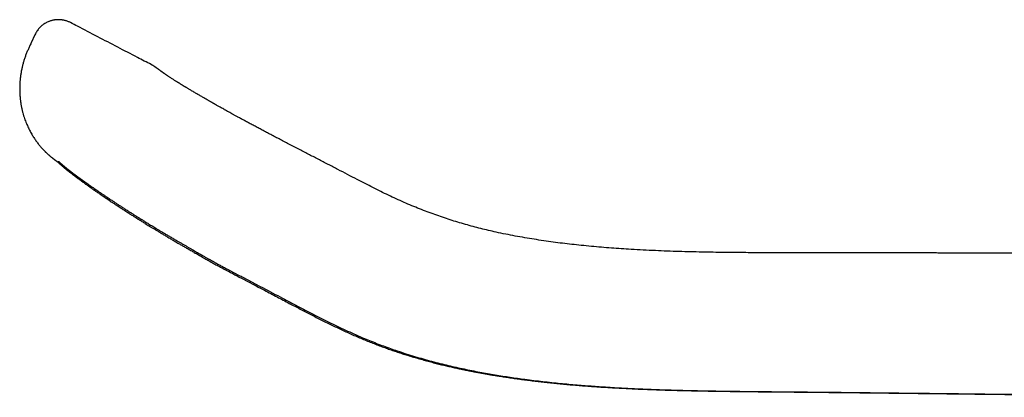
# Model space of a CAD drawing. Header units: millimetres. Extents: x 8 to 750, y 12 to 498.
# Tile 1 of 31: x 30 to 84, y 478 to 498. Entities that reach past the tile are written whole.
import ezdxf

# ---------------------------------------------------------------- set-up
doc = ezdxf.new("R2010")
doc.units = ezdxf.units.MM

msp = doc.modelspace()

# ---------------------------------------------------------------- linework, layer by layer
at = {"color": 7, "linetype": 'Continuous', "lineweight": 30}
for p, q in [((32.571, 498.218), (32.572, 498.218)), ((30.606, 497.551), (30.395, 497.096)), ((30.607, 497.551), (30.607, 497.551)), ((30.396, 497.096), (30.396, 497.096)), ((37.586, 495.518), (37.588, 495.517))]:
    msp.add_line(p, q, dxfattribs=at)
at = {"color": 7, "linetype": 'Continuous', "lineweight": 30, "flags": 128}
msp.add_lwpolyline([(45.121, 491.257), (45.123, 491.255), (45.125, 491.253)], dxfattribs=at)
at = {"color": 7, "linetype": 'Continuous', "lineweight": 30}
for points, knots in [([(32.572, 498.217), (32.546, 498.23), (32.496, 498.256), (32.419, 498.287), (32.344, 498.314), (32.272, 498.335), (32.204, 498.351), (32.14, 498.363), (32.081, 498.371), (32.028, 498.377), (31.979, 498.38), (31.935, 498.381), (31.895, 498.382), (31.86, 498.381), (31.824, 498.379), (31.789, 498.377), (31.75, 498.373), (31.711, 498.368), (31.666, 498.361), (31.616, 498.352), (31.562, 498.34), (31.501, 498.323), (31.435, 498.302), (31.364, 498.276), (31.291, 498.244), (31.217, 498.206), (31.143, 498.163), (31.068, 498.112), (30.993, 498.054), (30.919, 497.989), (30.847, 497.915), (30.778, 497.834), (30.714, 497.746), (30.656, 497.652), (30.623, 497.585), (30.606, 497.551)], [0, 0, 0, 0, 0.048266, 0.093278, 0.134934, 0.173146, 0.207846, 0.238989, 0.26656, 0.290587, 0.311187, 0.329488, 0.346015, 0.360603, 0.373856, 0.389693, 0.404215, 0.4206, 0.43886, 0.4591, 0.482032, 0.50731, 0.53531, 0.566004, 0.599341, 0.631882, 0.666471, 0.703008, 0.741371, 0.781411, 0.822958, 0.865814, 0.909764, 0.954574, 1, 1, 1, 1]), ([(37.015, 495.907), (36.765, 496.037), (36.15, 496.356), (35.168, 496.866), (34.066, 497.439), (33.2, 497.89), (32.701, 498.151), (32.571, 498.218)], [0, 0, 0, 0, 0.168783, 0.414988, 0.662902, 0.912527, 1, 1, 1, 1]), ([(30.396, 497.096), (30.367, 497.034), (30.31, 496.911), (30.227, 496.728), (30.149, 496.546), (30.078, 496.365), (30.016, 496.185), (29.962, 496.005), (29.915, 495.826), (29.874, 495.641), (29.839, 495.45), (29.81, 495.253), (29.789, 495.06), (29.775, 494.87), (29.768, 494.685), (29.767, 494.505), (29.772, 494.319), (29.784, 494.13), (29.803, 493.938), (29.829, 493.753), (29.861, 493.575), (29.898, 493.405), (29.939, 493.241), (29.984, 493.086), (30.032, 492.937), (30.082, 492.797), (30.135, 492.663), (30.189, 492.537), (30.246, 492.413), (30.306, 492.293), (30.367, 492.177), (30.429, 492.068), (30.488, 491.969), (30.547, 491.877), (30.605, 491.788), (30.665, 491.702), (30.726, 491.619), (30.786, 491.541), (30.847, 491.464), (30.909, 491.389), (30.972, 491.317), (31.033, 491.25), (31.084, 491.195), (31.128, 491.15), (31.164, 491.114), (31.198, 491.08), (31.231, 491.048), (31.264, 491.017), (31.295, 490.988), (31.325, 490.96), (31.355, 490.933), (31.385, 490.907), (31.414, 490.882), (31.441, 490.859), (31.465, 490.839), (31.485, 490.822), (31.502, 490.808), (31.519, 490.795), (31.535, 490.782), (31.551, 490.769), (31.566, 490.757), (31.578, 490.747), (31.588, 490.739), (31.598, 490.732), (31.605, 490.726), (31.612, 490.721), (31.62, 490.715), (31.628, 490.708), (31.638, 490.701), (31.649, 490.693), (31.66, 490.684), (31.671, 490.676), (31.683, 490.666), (31.695, 490.657), (31.706, 490.649), (31.717, 490.641), (31.728, 490.633), (31.739, 490.624), (31.75, 490.616), (31.761, 490.608), (31.771, 490.601), (31.781, 490.594), (31.789, 490.587), (31.798, 490.581), (31.806, 490.575), (31.815, 490.568), (31.824, 490.562), (31.834, 490.554), (31.844, 490.547), (31.852, 490.541), (31.859, 490.536), (31.864, 490.533), (31.868, 490.53), (31.872, 490.527), (31.876, 490.524), (31.88, 490.521), (31.886, 490.517), (31.893, 490.512), (31.901, 490.506), (31.911, 490.499), (31.921, 490.491), (31.932, 490.483), (31.944, 490.474), (31.958, 490.465), (31.973, 490.454), (31.99, 490.442), (32.007, 490.429), (32.02, 490.42), (32.027, 490.416)], [0, 0, 0, 0, 0.017195, 0.034105, 0.050721, 0.067044, 0.083089, 0.098869, 0.114381, 0.129623, 0.146705, 0.163419, 0.179757, 0.195716, 0.211292, 0.226482, 0.241285, 0.258066, 0.274322, 0.290055, 0.305269, 0.319965, 0.334144, 0.347808, 0.360957, 0.373592, 0.385714, 0.397324, 0.408423, 0.420247, 0.431433, 0.441982, 0.451897, 0.46118, 0.469834, 0.479239, 0.488146, 0.496769, 0.505124, 0.514313, 0.523204, 0.531826, 0.540211, 0.545686, 0.551082, 0.55641, 0.561681, 0.566935, 0.572547, 0.578669, 0.585335, 0.592573, 0.600403, 0.608661, 0.616684, 0.623975, 0.631201, 0.638817, 0.646849, 0.655299, 0.664074, 0.670539, 0.676447, 0.681799, 0.686596, 0.690838, 0.694892, 0.701468, 0.708495, 0.715974, 0.724022, 0.732728, 0.74209, 0.75213, 0.760125, 0.76857, 0.777466, 0.786813, 0.796161, 0.804763, 0.812787, 0.820234, 0.827104, 0.833502, 0.840106, 0.847038, 0.854298, 0.862256, 0.870259, 0.877377, 0.881414, 0.885068, 0.888339, 0.891227, 0.893814, 0.896882, 0.901368, 0.906794, 0.913161, 0.920469, 0.927788, 0.935857, 0.944675, 0.954243, 0.964559, 0.975624, 0.987438, 1, 1, 1, 1]), ([(37.016, 495.906), (37.016, 495.907), (37.015, 495.907), (37.015, 495.907), (37.015, 495.907)], [0, 0, 0, 0, 0.851657, 1, 1, 1, 1]), ([(37.586, 495.519), (37.582, 495.522), (37.57, 495.531), (37.55, 495.545), (37.527, 495.562), (37.504, 495.579), (37.482, 495.595), (37.461, 495.61), (37.443, 495.624), (37.425, 495.637), (37.408, 495.649), (37.391, 495.662), (37.374, 495.674), (37.357, 495.686), (37.342, 495.697), (37.329, 495.706), (37.318, 495.714), (37.309, 495.721), (37.299, 495.727), (37.291, 495.733), (37.283, 495.739), (37.276, 495.744), (37.268, 495.749), (37.261, 495.754), (37.254, 495.76), (37.246, 495.765), (37.24, 495.769), (37.235, 495.773), (37.23, 495.776), (37.226, 495.779), (37.222, 495.781), (37.219, 495.783), (37.216, 495.785), (37.212, 495.788), (37.205, 495.793), (37.198, 495.798), (37.188, 495.804), (37.176, 495.812), (37.163, 495.821), (37.148, 495.83), (37.131, 495.841), (37.112, 495.853), (37.09, 495.866), (37.067, 495.879), (37.042, 495.893), (37.025, 495.902), (37.016, 495.907)], [0, 0, 0, 0, 0.019441, 0.053847, 0.090112, 0.128235, 0.168216, 0.200934, 0.234798, 0.268515, 0.300917, 0.332005, 0.369017, 0.403974, 0.436876, 0.467724, 0.490519, 0.512114, 0.533911, 0.55646, 0.573332, 0.590602, 0.608271, 0.626338, 0.644804, 0.663539, 0.680943, 0.693345, 0.704629, 0.714794, 0.72384, 0.731766, 0.738669, 0.746574, 0.756301, 0.767854, 0.781235, 0.796448, 0.813495, 0.832377, 0.853097, 0.878013, 0.905159, 0.934537, 0.966149, 1, 1, 1, 1]), ([(45.121, 491.257), (45.024, 491.307), (44.832, 491.407), (44.548, 491.554), (44.272, 491.697), (44.004, 491.836), (43.746, 491.971), (43.498, 492.102), (43.259, 492.228), (43.029, 492.35), (42.806, 492.469), (42.59, 492.585), (42.381, 492.697), (42.181, 492.805), (41.99, 492.908), (41.821, 493.001), (41.671, 493.083), (41.539, 493.156), (41.413, 493.225), (41.294, 493.291), (41.179, 493.355), (41.071, 493.415), (40.969, 493.472), (40.876, 493.524), (40.791, 493.572), (40.713, 493.615), (40.651, 493.651), (40.601, 493.679), (40.564, 493.7), (40.533, 493.717), (40.511, 493.729), (40.497, 493.738), (40.485, 493.745), (40.47, 493.753), (40.452, 493.763), (40.427, 493.777), (40.395, 493.795), (40.357, 493.817), (40.315, 493.841), (40.271, 493.866), (40.225, 493.893), (40.167, 493.926), (40.097, 493.966), (40.014, 494.014), (39.929, 494.062), (39.845, 494.111), (39.761, 494.16), (39.674, 494.211), (39.586, 494.262), (39.5, 494.312), (39.414, 494.363), (39.329, 494.413), (39.247, 494.462), (39.172, 494.507), (39.104, 494.547), (39.043, 494.584), (38.989, 494.616), (38.945, 494.642), (38.909, 494.664), (38.877, 494.684), (38.842, 494.705), (38.805, 494.728), (38.765, 494.752), (38.723, 494.777), (38.679, 494.804), (38.637, 494.83), (38.601, 494.852), (38.573, 494.87), (38.548, 494.885), (38.527, 494.898), (38.511, 494.908), (38.498, 494.915), (38.488, 494.922), (38.478, 494.928), (38.465, 494.936), (38.45, 494.945), (38.433, 494.956), (38.396, 494.979), (38.342, 495.013), (38.274, 495.056), (38.204, 495.101), (38.135, 495.145), (38.068, 495.188), (38.007, 495.228), (37.958, 495.26), (37.919, 495.286), (37.888, 495.307), (37.859, 495.326), (37.834, 495.344), (37.811, 495.359), (37.791, 495.373), (37.772, 495.386), (37.758, 495.396), (37.746, 495.404), (37.737, 495.41), (37.729, 495.416), (37.719, 495.423), (37.709, 495.43), (37.698, 495.438), (37.686, 495.446), (37.673, 495.455), (37.66, 495.465), (37.646, 495.475), (37.632, 495.485), (37.617, 495.496), (37.603, 495.507), (37.593, 495.514), (37.588, 495.517)], [0, 0, 0, 0, 0.025303, 0.049896, 0.073822, 0.097108, 0.119753, 0.141371, 0.162373, 0.182766, 0.202557, 0.2221, 0.241026, 0.259333, 0.277017, 0.294079, 0.307048, 0.319633, 0.331835, 0.343586, 0.354682, 0.365723, 0.376015, 0.385557, 0.394349, 0.402391, 0.409684, 0.414086, 0.418146, 0.4215, 0.42399, 0.425113, 0.426277, 0.427832, 0.42978, 0.432119, 0.435898, 0.440239, 0.444847, 0.449714, 0.454839, 0.460224, 0.469208, 0.478831, 0.489094, 0.498796, 0.509008, 0.519729, 0.530956, 0.542081, 0.552659, 0.564843, 0.57621, 0.586763, 0.5965, 0.605421, 0.613526, 0.620814, 0.625445, 0.630452, 0.635968, 0.641993, 0.648525, 0.655566, 0.663116, 0.671173, 0.677094, 0.682312, 0.686825, 0.690632, 0.693735, 0.696133, 0.697691, 0.699652, 0.702086, 0.704993, 0.708373, 0.712226, 0.726941, 0.74177, 0.756713, 0.774671, 0.792147, 0.809168, 0.826098, 0.836755, 0.847398, 0.857736, 0.867682, 0.877208, 0.885573, 0.893464, 0.901685, 0.905762, 0.909968, 0.914305, 0.918941, 0.924213, 0.930129, 0.936691, 0.943899, 0.951756, 0.960262, 0.969249, 0.978867, 0.989117, 1, 1, 1, 1]), ([(117.073, 485.418), (116.867, 485.418), (116.456, 485.419), (115.845, 485.421), (115.243, 485.422), (114.651, 485.423), (114.071, 485.425), (113.505, 485.426), (112.952, 485.427), (112.409, 485.429), (111.871, 485.43), (111.34, 485.431), (110.814, 485.432), (110.299, 485.434), (109.794, 485.435), (109.298, 485.436), (108.812, 485.437), (108.336, 485.438), (107.87, 485.439), (107.414, 485.441), (106.968, 485.442), (106.532, 485.443), (106.105, 485.444), (105.689, 485.445), (105.293, 485.446), (104.917, 485.447), (104.561, 485.448), (104.214, 485.448), (103.875, 485.449), (103.544, 485.45), (103.212, 485.451), (102.879, 485.452), (102.547, 485.453), (102.224, 485.453), (101.911, 485.454), (101.608, 485.455), (101.315, 485.456), (101.039, 485.456), (100.78, 485.457), (100.533, 485.458), (100.289, 485.458), (100.046, 485.459), (99.802, 485.46), (98.768, 485.462), (96.706, 485.467), (94.551, 485.472), (93.093, 485.476), (92.571, 485.477), (92.049, 485.478), (91.531, 485.48), (90.971, 485.481), (90.374, 485.483), (89.739, 485.485), (89.115, 485.486), (88.501, 485.488), (87.898, 485.49), (87.304, 485.492), (86.732, 485.493), (86.18, 485.495), (85.647, 485.496), (85.124, 485.497), (84.61, 485.499), (84.106, 485.5), (83.711, 485.501), (83.422, 485.502), (83.235, 485.502), (83.042, 485.503), (82.842, 485.503), (82.636, 485.504), (82.423, 485.504), (82.195, 485.505), (81.952, 485.506), (81.694, 485.506), (81.427, 485.507), (81.152, 485.508), (80.863, 485.509), (80.559, 485.509), (80.24, 485.51), (79.912, 485.511), (79.575, 485.512), (79.228, 485.513), (78.879, 485.514), (78.527, 485.515), (78.174, 485.516), (77.813, 485.517), (77.443, 485.518), (77.065, 485.52), (76.678, 485.521), (76.283, 485.522), (75.88, 485.522), (75.468, 485.523), (75.051, 485.523), (74.628, 485.523), (74.199, 485.523), (73.763, 485.522), (73.31, 485.522), (72.842, 485.522), (72.358, 485.522), (71.865, 485.522), (71.364, 485.523), (70.854, 485.524), (70.336, 485.526), (69.791, 485.528), (69.22, 485.533), (68.621, 485.538), (68.013, 485.547), (67.394, 485.558), (66.766, 485.572), (66.127, 485.589), (65.479, 485.611), (64.821, 485.638), (64.154, 485.67), (63.527, 485.705), (62.941, 485.742), (62.397, 485.781), (61.848, 485.824), (61.294, 485.873), (60.752, 485.926), (60.223, 485.983), (59.707, 486.044), (59.188, 486.111), (58.665, 486.185), (58.141, 486.265), (57.618, 486.351), (57.095, 486.445), (56.57, 486.547), (56.078, 486.651), (55.62, 486.755), (55.197, 486.858), (54.773, 486.967), (54.348, 487.084), (53.926, 487.208), (53.505, 487.34), (53.086, 487.478), (52.666, 487.625), (52.243, 487.78), (51.818, 487.945), (51.39, 488.12), (50.961, 488.303), (50.532, 488.495), (50.103, 488.695), (49.675, 488.902), (49.246, 489.116), (48.813, 489.337), (48.347, 489.579), (47.847, 489.84), (47.312, 490.12), (46.771, 490.401), (46.225, 490.684), (45.676, 490.968), (45.309, 491.158), (45.125, 491.253)], [0, 0, 0, 0, 0.008483, 0.016864, 0.025111, 0.033223, 0.0412, 0.048904, 0.056478, 0.063921, 0.071235, 0.078564, 0.085758, 0.092816, 0.099739, 0.106527, 0.113179, 0.119696, 0.126078, 0.132324, 0.138436, 0.144411, 0.150252, 0.155957, 0.161527, 0.166514, 0.171387, 0.176146, 0.180792, 0.185324, 0.189742, 0.194432, 0.198987, 0.203407, 0.207691, 0.21184, 0.215854, 0.219732, 0.223169, 0.226516, 0.229856, 0.233197, 0.236537, 0.239878, 0.275679, 0.321256, 0.328416, 0.335575, 0.342732, 0.349848, 0.356875, 0.365709, 0.374401, 0.38295, 0.391358, 0.399624, 0.407749, 0.415734, 0.42315, 0.430441, 0.437606, 0.444645, 0.451558, 0.458344, 0.460871, 0.463417, 0.466055, 0.468787, 0.471613, 0.474534, 0.477549, 0.480973, 0.484512, 0.488164, 0.49193, 0.495809, 0.500048, 0.504415, 0.50891, 0.513533, 0.518285, 0.523166, 0.527887, 0.532722, 0.537673, 0.54274, 0.547921, 0.553217, 0.558628, 0.564153, 0.569792, 0.575545, 0.581306, 0.587175, 0.593153, 0.599239, 0.605756, 0.612391, 0.619143, 0.626012, 0.632996, 0.640094, 0.647307, 0.655371, 0.663571, 0.671909, 0.680385, 0.688998, 0.697747, 0.706632, 0.71565, 0.724802, 0.734085, 0.741471, 0.748936, 0.756481, 0.764106, 0.771808, 0.778862, 0.785978, 0.793157, 0.800397, 0.807698, 0.814924, 0.822205, 0.82954, 0.836925, 0.842869, 0.848842, 0.854843, 0.860877, 0.86695, 0.872957, 0.879008, 0.885102, 0.891241, 0.897537, 0.903878, 0.910267, 0.916712, 0.923228, 0.929712, 0.936285, 0.942953, 0.949718, 0.957891, 0.966183, 0.974564, 0.982996, 0.991472, 1, 1, 1, 1]), ([(31.863, 490.533), (31.864, 490.532), (31.877, 490.52), (31.903, 490.496), (31.936, 490.465), (31.966, 490.438), (31.992, 490.414), (32.017, 490.392), (32.041, 490.371), (32.064, 490.35), (32.088, 490.329), (32.111, 490.309), (32.132, 490.291), (32.152, 490.275), (32.171, 490.258), (32.189, 490.243), (32.206, 490.229), (32.22, 490.217), (32.233, 490.206), (32.246, 490.195), (32.26, 490.183), (32.274, 490.172), (32.286, 490.162), (32.296, 490.154), (32.306, 490.146), (32.316, 490.138), (32.327, 490.129), (32.34, 490.119), (32.353, 490.107), (32.368, 490.095), (32.383, 490.083), (32.397, 490.073), (32.407, 490.064), (32.416, 490.057), (32.424, 490.051), (32.45, 490.03), (32.49, 489.999), (32.544, 489.956), (32.598, 489.915), (32.642, 489.881), (32.675, 489.855), (32.698, 489.838), (32.72, 489.821), (32.743, 489.803), (32.765, 489.787), (32.787, 489.77), (32.809, 489.753), (32.832, 489.736), (32.854, 489.719), (32.874, 489.705), (32.891, 489.691), (32.908, 489.679), (32.928, 489.664), (32.951, 489.647), (32.978, 489.627), (33.009, 489.604), (33.043, 489.579), (33.079, 489.552), (33.115, 489.525), (33.15, 489.5), (33.188, 489.472), (33.23, 489.442), (33.275, 489.409), (33.319, 489.377), (33.362, 489.346), (33.405, 489.315), (33.449, 489.283), (33.497, 489.249), (33.546, 489.214), (33.588, 489.184), (33.623, 489.159), (33.65, 489.14), (33.678, 489.12), (33.707, 489.1), (33.736, 489.079), (33.764, 489.06), (33.788, 489.042), (33.809, 489.028), (33.827, 489.015), (33.846, 489.002), (33.867, 488.987), (33.892, 488.97), (33.933, 488.942), (33.991, 488.901), (34.068, 488.848), (34.133, 488.803), (34.182, 488.769), (34.211, 488.749), (34.235, 488.733), (34.255, 488.719), (34.269, 488.709), (34.282, 488.701), (34.296, 488.691), (34.315, 488.678), (34.34, 488.661), (34.371, 488.64), (34.407, 488.615), (34.446, 488.589), (34.486, 488.561), (34.551, 488.518), (34.641, 488.457), (34.759, 488.378), (34.879, 488.298), (35.005, 488.214), (35.128, 488.133), (35.248, 488.054), (35.34, 487.994), (35.411, 487.948), (35.458, 487.917), (35.504, 487.887), (35.544, 487.861), (35.579, 487.839), (35.608, 487.82), (35.633, 487.804), (35.655, 487.79), (35.673, 487.778), (35.687, 487.769), (35.698, 487.762), (35.71, 487.754), (35.728, 487.743), (35.753, 487.727), (35.783, 487.708), (35.815, 487.687), (35.849, 487.665), (35.897, 487.634), (35.959, 487.595), (36.026, 487.553), (36.081, 487.517), (36.127, 487.488), (36.172, 487.46), (36.217, 487.431), (36.266, 487.401), (36.322, 487.365), (36.389, 487.324), (36.466, 487.275), (36.552, 487.222), (36.645, 487.164), (36.748, 487.1), (36.861, 487.031), (36.982, 486.957), (37.112, 486.878), (37.251, 486.793), (37.399, 486.704), (37.557, 486.609), (37.725, 486.509), (37.902, 486.404), (38.089, 486.294), (38.286, 486.179), (38.477, 486.069), (38.661, 485.962), (38.837, 485.861), (39.018, 485.757), (39.206, 485.649), (39.407, 485.533), (39.623, 485.409), (39.854, 485.277), (40.091, 485.142), (40.336, 485.004), (40.59, 484.864), (40.852, 484.722), (41.123, 484.579), (41.306, 484.483), (41.399, 484.434)], [0, 0, 0, 0, 0.000906, 0.00751, 0.014423, 0.019459, 0.024179, 0.028619, 0.032873, 0.037034, 0.041175, 0.045628, 0.048881, 0.052283, 0.055768, 0.058892, 0.061629, 0.06432, 0.066334, 0.068704, 0.071388, 0.073869, 0.075986, 0.077744, 0.079396, 0.081386, 0.083448, 0.085743, 0.088347, 0.091261, 0.094366, 0.096868, 0.098863, 0.100359, 0.101929, 0.103952, 0.115601, 0.125556, 0.136475, 0.147099, 0.15117, 0.155305, 0.159548, 0.163828, 0.167855, 0.171612, 0.17554, 0.179852, 0.183791, 0.187223, 0.190131, 0.19294, 0.195942, 0.200167, 0.204737, 0.209705, 0.215473, 0.221563, 0.227401, 0.232926, 0.23834, 0.2453, 0.252308, 0.258988, 0.265232, 0.271379, 0.277863, 0.284788, 0.291751, 0.298547, 0.302356, 0.30614, 0.309961, 0.313822, 0.317722, 0.321577, 0.324921, 0.327472, 0.329616, 0.332011, 0.334799, 0.33798, 0.341552, 0.35051, 0.360088, 0.370284, 0.374337, 0.377849, 0.380765, 0.383084, 0.384807, 0.385939, 0.38753, 0.389795, 0.392736, 0.396352, 0.400641, 0.405216, 0.409778, 0.414326, 0.427247, 0.440056, 0.452795, 0.465989, 0.479801, 0.491059, 0.502696, 0.50737, 0.512103, 0.516626, 0.520674, 0.523886, 0.52672, 0.529176, 0.531252, 0.532951, 0.534271, 0.535213, 0.536152, 0.537914, 0.540258, 0.543184, 0.546379, 0.54954, 0.552666, 0.559899, 0.566941, 0.571167, 0.575321, 0.579404, 0.583429, 0.587763, 0.592565, 0.598828, 0.605742, 0.613309, 0.621528, 0.630587, 0.640327, 0.650747, 0.661848, 0.67363, 0.686094, 0.699238, 0.713032, 0.727502, 0.742648, 0.758468, 0.77496, 0.788392, 0.802246, 0.816526, 0.831236, 0.846376, 0.86377, 0.881674, 0.900073, 0.918981, 0.938419, 0.958407, 0.97894, 1, 1, 1, 1]), ([(31.902, 490.573), (31.902, 490.573), (31.902, 490.573), (31.903, 490.572), (31.906, 490.569), (31.912, 490.564), (31.919, 490.557), (31.929, 490.548), (31.94, 490.539), (31.951, 490.528), (31.963, 490.517), (31.98, 490.501), (32.004, 490.48), (32.036, 490.452), (32.07, 490.421), (32.107, 490.389), (32.142, 490.359), (32.174, 490.332), (32.205, 490.305), (32.24, 490.276), (32.275, 490.247), (32.308, 490.22), (32.345, 490.19), (32.378, 490.164), (32.404, 490.142), (32.421, 490.129), (32.435, 490.118), (32.447, 490.109), (32.458, 490.1), (32.471, 490.09), (32.486, 490.079), (32.501, 490.067), (32.515, 490.056), (32.529, 490.045), (32.544, 490.034), (32.559, 490.022), (32.576, 490.009), (32.594, 489.995), (32.615, 489.98), (32.637, 489.962), (32.661, 489.944), (32.686, 489.925), (32.713, 489.905), (32.74, 489.885), (32.768, 489.864), (32.796, 489.843), (32.826, 489.821), (32.855, 489.799), (32.882, 489.779), (32.904, 489.763), (32.923, 489.749), (32.939, 489.737), (32.958, 489.723), (32.978, 489.709), (32.998, 489.694), (33.019, 489.679), (33.044, 489.661), (33.074, 489.639), (33.107, 489.615), (33.141, 489.59), (33.174, 489.566), (33.206, 489.543), (33.238, 489.52), (33.272, 489.496), (33.306, 489.471), (33.341, 489.446), (33.378, 489.42), (33.415, 489.394), (33.451, 489.368), (33.486, 489.343), (33.52, 489.319), (33.553, 489.296), (33.587, 489.272), (33.621, 489.248), (33.657, 489.223), (33.695, 489.196), (33.738, 489.166), (33.787, 489.133), (33.831, 489.102), (33.868, 489.076), (33.894, 489.058), (33.917, 489.042), (33.936, 489.029), (33.951, 489.019), (33.965, 489.009), (33.981, 488.998), (34, 488.985), (34.023, 488.969), (34.05, 488.951), (34.107, 488.911), (34.2, 488.848), (34.33, 488.76), (34.43, 488.692), (34.493, 488.65), (34.515, 488.635), (34.535, 488.621), (34.552, 488.61), (34.565, 488.602), (34.575, 488.595), (34.585, 488.588), (34.597, 488.58), (34.613, 488.569), (34.634, 488.555), (34.66, 488.537), (34.691, 488.517), (34.726, 488.493), (34.802, 488.443), (34.912, 488.37), (35.056, 488.275), (35.204, 488.179), (35.359, 488.077), (35.523, 487.971), (35.659, 487.883), (35.768, 487.814), (35.848, 487.763), (35.926, 487.713), (36.001, 487.665), (36.07, 487.621), (36.133, 487.582), (36.189, 487.547), (36.238, 487.515), (36.282, 487.488), (36.321, 487.464), (36.356, 487.442), (36.385, 487.423), (36.409, 487.408), (36.425, 487.399), (36.435, 487.392), (36.444, 487.386), (36.459, 487.378), (36.477, 487.366), (36.515, 487.343), (36.572, 487.307), (36.65, 487.259), (36.735, 487.206), (36.83, 487.148), (36.933, 487.084), (37.044, 487.017), (37.162, 486.945), (37.29, 486.867), (37.427, 486.784), (37.575, 486.696), (37.731, 486.603), (37.896, 486.505), (38.07, 486.402), (38.253, 486.295), (38.424, 486.195), (38.582, 486.104), (38.723, 486.023), (38.868, 485.94), (39.011, 485.858), (39.149, 485.778), (39.28, 485.703), (39.404, 485.632), (39.522, 485.565), (39.632, 485.501), (39.736, 485.442), (39.833, 485.386), (39.921, 485.336), (40.002, 485.29), (40.074, 485.248), (40.139, 485.212), (40.196, 485.179), (40.242, 485.153), (40.278, 485.133), (40.305, 485.118), (40.323, 485.108), (40.335, 485.101), (40.345, 485.095), (40.362, 485.086), (40.386, 485.072), (40.418, 485.054), (40.458, 485.032), (40.506, 485.005), (40.561, 484.974), (40.625, 484.939), (40.697, 484.9), (40.776, 484.856), (40.864, 484.808), (40.96, 484.757), (41.065, 484.701), (41.177, 484.641), (41.298, 484.577), (41.426, 484.51), (41.515, 484.463), (41.561, 484.439)], [0, 0, 0, 0, 0.000568, 0.003283, 0.00615, 0.00934, 0.012799, 0.01658, 0.020351, 0.023796, 0.02692, 0.029727, 0.035722, 0.041344, 0.047836, 0.054584, 0.061577, 0.066431, 0.07122, 0.078228, 0.084265, 0.089131, 0.095295, 0.102665, 0.106112, 0.108943, 0.111377, 0.113467, 0.11526, 0.117628, 0.120509, 0.123225, 0.126007, 0.128446, 0.131139, 0.134148, 0.137357, 0.140425, 0.144805, 0.149028, 0.15364, 0.158665, 0.163866, 0.168935, 0.173869, 0.179373, 0.184791, 0.190112, 0.194997, 0.199292, 0.201819, 0.204628, 0.20789, 0.211513, 0.21488, 0.217879, 0.222221, 0.22725, 0.232882, 0.238363, 0.243569, 0.248568, 0.253604, 0.258698, 0.263864, 0.269156, 0.274582, 0.280139, 0.285482, 0.290366, 0.29521, 0.299776, 0.304422, 0.309152, 0.314029, 0.318997, 0.324676, 0.331066, 0.338167, 0.341987, 0.345347, 0.348221, 0.350609, 0.352512, 0.353978, 0.355942, 0.358345, 0.361186, 0.364465, 0.368087, 0.382229, 0.397944, 0.4136, 0.416359, 0.418972, 0.421187, 0.423002, 0.424414, 0.425411, 0.426384, 0.427698, 0.429352, 0.431732, 0.434582, 0.437903, 0.441695, 0.445859, 0.462116, 0.476316, 0.490217, 0.506377, 0.522111, 0.537417, 0.54491, 0.552294, 0.559543, 0.566328, 0.57256, 0.578238, 0.583084, 0.587438, 0.591301, 0.594672, 0.597552, 0.600334, 0.602423, 0.603819, 0.604287, 0.605081, 0.606299, 0.607942, 0.609894, 0.616037, 0.622644, 0.629716, 0.637808, 0.646437, 0.655626, 0.665379, 0.675697, 0.686949, 0.698804, 0.711262, 0.724322, 0.737984, 0.752247, 0.76711, 0.777676, 0.788525, 0.799659, 0.81067, 0.821127, 0.831032, 0.840385, 0.849182, 0.857566, 0.865369, 0.872591, 0.87923, 0.885286, 0.890667, 0.895487, 0.899746, 0.903446, 0.90587, 0.907844, 0.909323, 0.909877, 0.910521, 0.911729, 0.913521, 0.915896, 0.918853, 0.922394, 0.926518, 0.931226, 0.936519, 0.942398, 0.948865, 0.955919, 0.963562, 0.971792, 0.98061, 0.990013, 1, 1, 1, 1]), ([(32.002, 490.468), (32.002, 490.468), (32.002, 490.468), (32.003, 490.467), (32.005, 490.466), (32.007, 490.465), (32.01, 490.463), (32.013, 490.461), (32.016, 490.459), (32.02, 490.456), (32.025, 490.453), (32.03, 490.45), (32.037, 490.446), (32.043, 490.442), (32.051, 490.437), (32.056, 490.434), (32.058, 490.432)], [0, 0, 0, 0, 0.054235, 0.143771, 0.227462, 0.305485, 0.369677, 0.432944, 0.495287, 0.557359, 0.624094, 0.696509, 0.769989, 0.84782, 0.925262, 1, 1, 1, 1]), ([(41.398, 484.435), (41.558, 484.35), (41.876, 484.184), (42.348, 483.936), (42.811, 483.692), (43.232, 483.471), (43.614, 483.27), (43.957, 483.089), (44.297, 482.91), (44.72, 482.686), (45.229, 482.419), (45.823, 482.111), (46.417, 481.809), (46.913, 481.564), (47.311, 481.374), (47.608, 481.235), (47.906, 481.099), (48.203, 480.966), (48.5, 480.837), (48.796, 480.713), (49.091, 480.594), (49.385, 480.479), (49.678, 480.368), (49.97, 480.262), (50.254, 480.162), (50.532, 480.067), (50.805, 479.977), (51.096, 479.884), (51.405, 479.79), (51.731, 479.694), (52.05, 479.603), (52.361, 479.519), (52.664, 479.44), (52.953, 479.367), (53.23, 479.301), (53.493, 479.239), (53.75, 479.182), (53.999, 479.127), (54.241, 479.076), (54.476, 479.028), (54.704, 478.983), (54.925, 478.941), (55.139, 478.901), (55.345, 478.864), (55.544, 478.829), (55.74, 478.795), (55.937, 478.762), (56.167, 478.725), (56.43, 478.684), (56.729, 478.639), (57.037, 478.594), (57.357, 478.55), (57.686, 478.507), (58.019, 478.465), (58.355, 478.425), (58.694, 478.387), (59.042, 478.349), (59.398, 478.313), (59.763, 478.278), (60.136, 478.245), (60.519, 478.212), (60.908, 478.181), (61.3, 478.152), (61.732, 478.122), (62.201, 478.092), (62.706, 478.063), (63.266, 478.034), (63.88, 478.005), (64.546, 477.978), (65.205, 477.955), (65.855, 477.936), (66.493, 477.919), (67.12, 477.906), (67.736, 477.894), (68.344, 477.884), (69.04, 477.875), (69.826, 477.866), (70.708, 477.857), (71.595, 477.849), (72.489, 477.841), (73.385, 477.832), (74.285, 477.823), (75.189, 477.814), (76.101, 477.804), (77.323, 477.79), (78.853, 477.772), (80.216, 477.756), (81.104, 477.746), (81.517, 477.741), (81.93, 477.737), (82.341, 477.732), (82.747, 477.727), (83.145, 477.722), (83.533, 477.718), (83.911, 477.714), (84.279, 477.709), (84.638, 477.705), (84.987, 477.701), (85.324, 477.697), (85.65, 477.693), (85.964, 477.69), (86.269, 477.686), (86.518, 477.683), (86.712, 477.681), (86.854, 477.679), (86.995, 477.678), (87.139, 477.676), (87.289, 477.674), (87.449, 477.672), (87.618, 477.67), (87.799, 477.668), (87.993, 477.666), (88.199, 477.664), (88.416, 477.661), (88.643, 477.659), (88.88, 477.656), (89.123, 477.653), (89.372, 477.65), (89.626, 477.647), (89.89, 477.644), (90.162, 477.641), (90.444, 477.638), (90.736, 477.634), (91.036, 477.631), (91.351, 477.627), (91.68, 477.623), (92.025, 477.619), (92.379, 477.615), (92.744, 477.611), (93.118, 477.607), (93.503, 477.602), (93.898, 477.598), (94.303, 477.593), (94.718, 477.588), (95.143, 477.583), (95.578, 477.578), (96.015, 477.573), (96.453, 477.568), (96.891, 477.563), (97.338, 477.558), (97.794, 477.553), (98.101, 477.55), (98.256, 477.548)], [0, 0, 0, 0, 0.009375, 0.018563, 0.027568, 0.036392, 0.043195, 0.049873, 0.056472, 0.063037, 0.074643, 0.086164, 0.097663, 0.109091, 0.114773, 0.120435, 0.126074, 0.131692, 0.137279, 0.142819, 0.1483, 0.153684, 0.15917, 0.164507, 0.169704, 0.174767, 0.179704, 0.184537, 0.190553, 0.196415, 0.202122, 0.207675, 0.213071, 0.218312, 0.22311, 0.227772, 0.232299, 0.236693, 0.240956, 0.24509, 0.249095, 0.252973, 0.256726, 0.260355, 0.263798, 0.267168, 0.270619, 0.274164, 0.279191, 0.284394, 0.289773, 0.295328, 0.301056, 0.306959, 0.312682, 0.318557, 0.32458, 0.33075, 0.337068, 0.343531, 0.350138, 0.356889, 0.363708, 0.370478, 0.379271, 0.387982, 0.396611, 0.40825, 0.419741, 0.431087, 0.442288, 0.453351, 0.464083, 0.474684, 0.485154, 0.495517, 0.510599, 0.525777, 0.54104, 0.556416, 0.571942, 0.587347, 0.602904, 0.618624, 0.634405, 0.666015, 0.697666, 0.704771, 0.711876, 0.718981, 0.726086, 0.733106, 0.739958, 0.746643, 0.753147, 0.759485, 0.765657, 0.771662, 0.7775, 0.783073, 0.788484, 0.793735, 0.798825, 0.80131, 0.803755, 0.806159, 0.808594, 0.811185, 0.813934, 0.816842, 0.819908, 0.82329, 0.826846, 0.830575, 0.834479, 0.838556, 0.842807, 0.847027, 0.851405, 0.855942, 0.860638, 0.865492, 0.870504, 0.875675, 0.881004, 0.886757, 0.892684, 0.898785, 0.90506, 0.911509, 0.918131, 0.924928, 0.931898, 0.939043, 0.946361, 0.953853, 0.961519, 0.968906, 0.976448, 0.984144, 0.991995, 1, 1, 1, 1]), ([(41.56, 484.44), (41.744, 484.343), (42.109, 484.152), (42.655, 483.865), (43.195, 483.581), (43.73, 483.3), (44.223, 483.04), (44.677, 482.801), (45.096, 482.581), (45.518, 482.36), (45.946, 482.139), (46.381, 481.917), (46.824, 481.695), (47.274, 481.476), (47.734, 481.258), (48.203, 481.045), (48.647, 480.851), (49.063, 480.678), (49.448, 480.525), (49.831, 480.379), (50.213, 480.241), (50.625, 480.098), (51.069, 479.952), (51.544, 479.804), (52.015, 479.666), (52.482, 479.537), (52.941, 479.418), (53.391, 479.308), (53.834, 479.206), (54.271, 479.111), (54.705, 479.022), (55.136, 478.939), (55.564, 478.861), (55.987, 478.788), (56.404, 478.72), (56.815, 478.657), (57.221, 478.598), (57.658, 478.538), (58.124, 478.479), (58.618, 478.42), (59.104, 478.367), (59.582, 478.318), (60.049, 478.274), (60.506, 478.234), (60.953, 478.197), (61.392, 478.164), (61.851, 478.132), (62.328, 478.101), (62.824, 478.072), (63.309, 478.047), (63.785, 478.024), (64.251, 478.003), (64.707, 477.985), (65.154, 477.969), (65.592, 477.955), (66.02, 477.943), (66.438, 477.932), (66.848, 477.922), (67.22, 477.914), (67.557, 477.907), (67.86, 477.902), (68.157, 477.897), (68.449, 477.892), (68.739, 477.888), (69.053, 477.883), (69.395, 477.879), (69.766, 477.875), (70.145, 477.871), (70.533, 477.867), (70.926, 477.863), (71.324, 477.859), (71.728, 477.856), (72.14, 477.852), (72.563, 477.848), (72.997, 477.844), (73.443, 477.84), (73.897, 477.835), (74.361, 477.831), (74.833, 477.826), (75.313, 477.821), (75.803, 477.815), (76.302, 477.81), (76.81, 477.804), (77.327, 477.798), (77.854, 477.792), (78.389, 477.786), (78.933, 477.779), (79.506, 477.773), (80.107, 477.766), (80.737, 477.759), (81.377, 477.751), (82.028, 477.744), (82.669, 477.736), (83.3, 477.729), (83.92, 477.722), (84.549, 477.715), (85.187, 477.707), (85.833, 477.7), (86.489, 477.692), (87.176, 477.684), (87.895, 477.676), (88.646, 477.667), (89.409, 477.658), (90.182, 477.649), (90.966, 477.64), (91.761, 477.631), (92.567, 477.622), (93.383, 477.612), (94.21, 477.603), (95.043, 477.593), (95.881, 477.583), (96.725, 477.574), (97.579, 477.564), (98.152, 477.558), (98.44, 477.554)], [0, 0, 0, 0, 0.010729, 0.02135, 0.031868, 0.042284, 0.052581, 0.060684, 0.068833, 0.077034, 0.085326, 0.093746, 0.102279, 0.110919, 0.119676, 0.128558, 0.137568, 0.144709, 0.151871, 0.158947, 0.165924, 0.17282, 0.181498, 0.190069, 0.198528, 0.206869, 0.215085, 0.223027, 0.230845, 0.238542, 0.24612, 0.253734, 0.26123, 0.268612, 0.275884, 0.283051, 0.290118, 0.297088, 0.305803, 0.31437, 0.322789, 0.331061, 0.339189, 0.347034, 0.354746, 0.362328, 0.369786, 0.378501, 0.387043, 0.395412, 0.403611, 0.411641, 0.419503, 0.427199, 0.43473, 0.442098, 0.449306, 0.456356, 0.463248, 0.468553, 0.473761, 0.478873, 0.483891, 0.488837, 0.493855, 0.500103, 0.506493, 0.513024, 0.519695, 0.526504, 0.533322, 0.540273, 0.547359, 0.554584, 0.562103, 0.569775, 0.577597, 0.58557, 0.593694, 0.601969, 0.610398, 0.618984, 0.627728, 0.636628, 0.645686, 0.654899, 0.664269, 0.673794, 0.684452, 0.695292, 0.706314, 0.717519, 0.728907, 0.739421, 0.750087, 0.760907, 0.771881, 0.783008, 0.794289, 0.805722, 0.818475, 0.831412, 0.844534, 0.85784, 0.871332, 0.88501, 0.898872, 0.91292, 0.927152, 0.94157, 0.95591, 0.970428, 0.985125, 1, 1, 1, 1])]:
    msp.add_open_spline(points, degree=3, knots=knots, dxfattribs=at)

doc.saveas('drawing.dxf')
